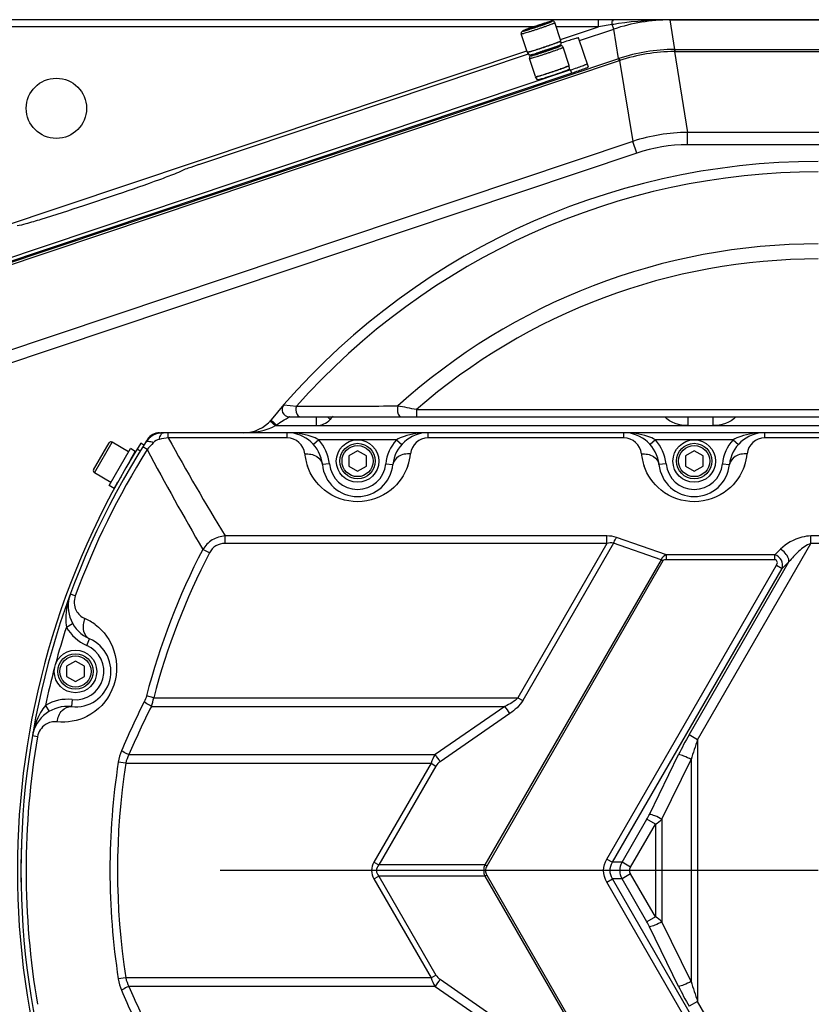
# Model space of a CAD drawing. Header units: millimetres. Extents: x 0 to 63602708652, y -107871309221 to 6308.
# Tile 24 of 74: x 4284 to 4508, y 1350 to 1628. Entities that reach past the tile are written whole.
import ezdxf

# ---------------------------------------------------------------- set-up
doc = ezdxf.new("R2010")
doc.units = ezdxf.units.MM
doc.header["$LTSCALE"] = 490.4625
doc.linetypes.add('CENTER', pattern=[0.6, 0.375, -0.075, 0.075, -0.075])
for name, color, linetype in [('204103000004_DXF_AXIS', 7, 'CONTINUOUS'), ('304102000107DXF_CONTINUOUS_LINE', 7, 'CONTINUOUS'), ('304102000108DXF_CONTINUOUS_LINE', 7, 'CONTINUOUS'), ('304103000063DXF_CONTINUOUS_LINE', 7, 'CONTINUOUS'), ('304105000278DXF_CONTINUOUS_LINE', 7, 'CONTINUOUS'), ('304105000280DXF_CONTINUOUS_LINE', 7, 'CONTINUOUS'), ('304106000077DXF_CONTINUOUS_LINE', 7, 'CONTINUOUS'), ('501023000027DXF_CONTINUOUS_LINE', 7, 'CONTINUOUS'), ('501023000054DXF_CONTINUOUS_LINE', 7, 'CONTINUOUS'), ('501023000078DXF_CONTINUOUS_LINE', 7, 'CONTINUOUS'), ('504021000002DXF_CONTINUOUS_LINE', 7, 'CONTINUOUS'), ('604006000006DXF_CONTINUOUS_LINE', 7, 'CONTINUOUS')]:
    doc.layers.add(name, color=color, linetype=linetype)

msp = doc.modelspace()

# ---------------------------------------------------------------- linework, layer by layer
at = {"layer": '204103000004_DXF_AXIS', "color": 7, "linetype": 'CENTER'}
msp.add_line((4509.711, 1387.993), (4340.889, 1387.993), dxfattribs=at)
at = {"layer": '304102000107DXF_CONTINUOUS_LINE', "color": 9, "linetype": 'Continuous'}
for p, q in [((4358.858, 1519.306), (4362.43, 1518.932)), ((4396.304, 1517.993), (4396.304, 1515.993)), ((4396.304, 1517.993), (4569.979, 1517.993)), ((4355.061, 1514.826), (4356.551, 1513.493)), ((4367.979, 1515.993), (4367.979, 1513.493)), ((4371.225, 1515.993), (4372.018, 1515.259)), ((4472.898, 1515.993), (4472.898, 1513.493)), ((4479.969, 1515.993), (4479.969, 1513.493)), ((4356.551, 1513.493), (4564.392, 1513.493))]:
    msp.add_line(p, q, dxfattribs=at)
at = {"layer": '304102000107DXF_CONTINUOUS_LINE', "color": 7, "linetype": 'Continuous'}
msp.add_line((4360.366, 1515.993), (4569.979, 1515.993), dxfattribs=at)
at = {"layer": '304102000107DXF_CONTINUOUS_LINE', "color": 9, "linetype": 'Continuous'}
msp.add_lwpolyline([(4356.551, 1513.493), (4356.714, 1513.596), (4356.87, 1513.699)], dxfattribs=at)
at = {"layer": '304102000107DXF_CONTINUOUS_LINE', "color": 7, "linetype": 'Continuous'}
for centre, radius, start, end in [((4509.711, 1387.993), 200, 90, 140.52697), ((4360.366, 1517.993), 2, 138.96153, 270), ((4347.607, 1521.493), 10, 270, 320.52789)]:
    msp.add_arc(centre, radius, start, end, dxfattribs=at)
at = {"layer": '304102000107DXF_CONTINUOUS_LINE', "color": 9, "linetype": 'Continuous'}
for centre, radius, start, end in [((4509.711, 1387.993), 197.071, 90, 138.3615), ((4509.711, 1387.993), 176.757, 90, 132.14886), ((4509.711, 1387.993), 172.515, 90, 131.10037), ((4145.735, 287.108), 1256.13, 78.493658, 78.735926), ((4367.979, 1518.993), 5.5, 270, 317.25345), ((4509.711, 1387.993), 187.5, 136.91523, 137.25345)]:
    msp.add_arc(centre, radius, start, end, dxfattribs=at)
for points, knots in [([(4362.43, 1518.932), (4362.329, 1518.614), (4362.151, 1517.598), (4362.725, 1515.993), (4363.487, 1515.993)], [0, 0, 0, 0, 0.3045346, 1, 1, 1, 1]), ([(4362.43, 1518.932), (4364.787, 1518.941), (4374.343, 1518.975), (4383.899, 1519.012), (4391.097, 1519.041)], [0, 0, 0, 0, 0.2467102, 1, 1, 1, 1]), ([(4391.097, 1519.041), (4390.986, 1518.72), (4390.795, 1517.701), (4391.27, 1515.993), (4392.046, 1515.993)], [0, 0, 0, 0, 0.3047157, 1, 1, 1, 1]), ([(4355.326, 1515.135), (4355.309, 1515.115), (4355.413, 1515.014), (4355.455, 1514.954), (4355.505, 1514.903)], [0, 0, 0, 0, 0.2734001, 1, 1, 1, 1]), ([(4355.505, 1514.903), (4355.584, 1514.822), (4356.024, 1514.404), (4356.488, 1514.012), (4356.87, 1513.699)], [0, 0, 0, 0, 0.1859445, 1, 1, 1, 1]), ([(4356.87, 1513.699), (4357.573, 1514.173), (4357.966, 1514.611), (4360.895, 1516.126), (4360.366, 1515.993)], [0, 0, 0, 0, 0.6083229, 1, 1, 1, 1])]:
    msp.add_open_spline(points, degree=3, knots=knots, dxfattribs=at)
for points in [[(4472.898, 1513.493), (4470.572, 1513.493), (4467.96, 1514.279), (4466.383, 1515.988)], [(4486.484, 1515.988), (4484.907, 1514.279), (4482.294, 1513.493), (4479.969, 1513.493)], [(4347.607, 1511.493), (4350.662, 1511.493), (4353.885, 1512.002), (4356.551, 1513.493)]]:
    msp.add_open_spline(points, degree=3, dxfattribs=at)
at = {"layer": '304102000108DXF_CONTINUOUS_LINE', "color": 7, "linetype": 'Continuous'}
msp.add_line((4569.961, 1511.493), (4324.901, 1511.493), dxfattribs=at)
at = {"layer": '304102000108DXF_CONTINUOUS_LINE', "color": 9, "linetype": 'Continuous'}
for p, q in [((4326.299, 1510.028), (4326.299, 1511.493)), ((4359.812, 1510.028), (4359.812, 1511.493)), ((4399.611, 1510.028), (4399.611, 1511.493)), ((4454.812, 1510.028), (4454.812, 1511.493)), ((4494.611, 1510.028), (4494.611, 1511.493)), ((4359.812, 1510.028), (4326.299, 1510.028)), ((4368.756, 1509.493), (4367.265, 1508.159)), ((4390.667, 1509.493), (4368.756, 1509.493)), ((4390.667, 1509.493), (4392.158, 1508.159)), ((4454.812, 1510.028), (4399.611, 1510.028)), ((4463.756, 1509.493), (4462.265, 1508.159)), ((4485.667, 1509.493), (4463.756, 1509.493)), ((4485.667, 1509.493), (4487.158, 1508.159)), ((4549.812, 1510.028), (4494.611, 1510.028)), ((4320.308, 1506.712), (4319.067, 1507.49)), ((4371.751, 1502.693), (4369.761, 1502.493)), ((4387.671, 1502.693), (4389.661, 1502.493)), ((4466.751, 1502.693), (4464.761, 1502.493)), ((4482.671, 1502.693), (4484.661, 1502.493)), ((4450.078, 1482.371), (4342.302, 1482.371)), ((4342.303, 1480.25), (4342.303, 1482.371)), ((4450.078, 1480.25), (4450.078, 1482.371)), ((4466.856, 1477.078), (4452.762, 1481.961)), ((4507.631, 1480.25), (4507.631, 1482.371)), ((4540.642, 1482.371), (4507.631, 1482.371)), ((4337.914, 1477.589), (4336.033, 1478.57)), ((4450.078, 1480.25), (4342.303, 1480.25)), ((4450.078, 1480.25), (4424.947, 1436.723)), ((4451.94, 1480.314), (4426.317, 1435.933)), ((4465.337, 1475.673), (4451.94, 1480.314)), ((4475.674, 1424.899), (4507.631, 1480.25)), ((4499.021, 1478.6), (4497.44, 1477.078)), ((4540.642, 1480.25), (4507.631, 1480.25)), ((4465.337, 1475.673), (4415.628, 1389.574)), ((4465.885, 1475.357), (4416.175, 1389.257)), ((4465.885, 1475.357), (4465.337, 1475.673)), ((4466.856, 1475.664), (4466.856, 1477.078)), ((4497.44, 1477.078), (4466.856, 1477.078)), ((4497.44, 1475.664), (4466.856, 1475.664)), ((4473.262, 1426.292), (4501.433, 1475.085)), ((4497.44, 1475.664), (4497.44, 1477.078)), ((4501.433, 1475.085), (4499.503, 1473.228)), ((4450.024, 1391.242), (4497.895, 1474.157)), ((4451.632, 1390.313), (4499.503, 1473.228)), ((4497.895, 1474.157), (4499.503, 1473.229)), ((4300.033, 1465.474), (4298.66, 1465.981)), ((4297.554, 1456.681), (4299.301, 1457.653)), ((4303.279, 1451.5), (4304.073, 1453.336)), ((4299.182, 1436.21), (4298.951, 1434.223)), ((4322.182, 1436.724), (4320.129, 1437.257)), ((4322.182, 1436.724), (4424.947, 1436.723)), ((4424.948, 1436.724), (4426.317, 1435.933)), ((4291.633, 1434.586), (4292.661, 1432.87)), ((4321.534, 1434.298), (4421.296, 1434.298)), ((4421.296, 1434.298), (4401.649, 1420.687)), ((4422.665, 1432.295), (4403.019, 1418.684)), ((4289.384, 1425.731), (4287.941, 1425.978)), ((4475.674, 1424.899), (4473.262, 1426.292)), ((4475.674, 1424.899), (4475.674, 1351.086)), ((4315.192, 1420.687), (4401.649, 1420.687)), ((4462.079, 1403.837), (4470.291, 1420.688)), ((4465.605, 1402.444), (4473.817, 1419.296)), ((4473.817, 1419.296), (4473.817, 1356.69)), ((4314.284, 1418.261), (4312.188, 1418.586)), ((4314.284, 1418.261), (4400.432, 1418.262)), ((4400.432, 1418.262), (4384.326, 1390.364)), ((4401.802, 1417.471), (4385.695, 1389.574)), ((4400.432, 1418.261), (4401.802, 1417.471)), ((4454.337, 1390.314), (4461.336, 1402.436)), ((4456.75, 1388.921), (4463.748, 1401.043)), ((4463.748, 1401.043), (4461.336, 1402.436)), ((4463.748, 1401.043), (4463.748, 1374.942)), ((4465.605, 1402.444), (4465.605, 1373.541)), ((4384.326, 1390.364), (4385.695, 1389.574)), ((4415.628, 1389.574), (4385.695, 1389.574)), ((4416.175, 1389.257), (4415.628, 1389.574)), ((4450.024, 1391.242), (4451.632, 1390.314)), ((4454.337, 1390.314), (4451.632, 1390.313)), ((4456.75, 1388.921), (4454.337, 1390.314)), ((4384.326, 1385.621), (4385.695, 1386.411)), ((4385.695, 1386.411), (4401.802, 1358.514)), ((4415.628, 1386.411), (4385.695, 1386.411)), ((4416.175, 1386.728), (4415.628, 1386.411)), ((4415.628, 1386.411), (4465.337, 1300.312)), ((4416.175, 1386.728), (4465.885, 1300.628)), ((4456.75, 1387.064), (4454.337, 1385.671)), ((4463.748, 1374.942), (4456.75, 1387.064)), ((4384.326, 1385.621), (4400.432, 1357.723)), ((4450.024, 1384.743), (4451.632, 1385.671)), ((4497.895, 1301.828), (4450.024, 1384.743)), ((4499.503, 1302.756), (4451.632, 1385.672)), ((4454.337, 1385.672), (4451.632, 1385.672)), ((4461.336, 1373.549), (4454.337, 1385.672)), ((4463.748, 1374.942), (4461.336, 1373.549)), ((4470.291, 1355.297), (4462.079, 1372.148)), ((4473.817, 1356.69), (4465.605, 1373.541)), ((4400.432, 1357.724), (4401.802, 1358.514)), ((4314.284, 1357.724), (4312.188, 1357.399)), ((4400.432, 1357.723), (4314.284, 1357.724)), ((4403.019, 1357.301), (4422.665, 1343.69)), ((4401.649, 1355.298), (4315.192, 1355.298)), ((4401.649, 1355.298), (4421.296, 1341.687)), ((4475.674, 1351.086), (4473.262, 1349.693)), ((4507.631, 1295.735), (4475.674, 1351.086))]:
    msp.add_line(p, q, dxfattribs=at)
at = {"layer": '304102000108DXF_CONTINUOUS_LINE', "color": 7, "linetype": 'Continuous'}
for centre, radius, start, end in [((4324.901, 1505.493), 6, 90, 147.55215), ((4359.812, 1501.493), 10, 5.73791, 90), ((4399.611, 1501.493), 10, 90, 174.26146), ((4454.812, 1501.493), 10, 5.73791, 90), ((4494.611, 1501.493), 10, 90, 174.26146), ((4509.711, 1387.993), 225, 147.55229, 212.44771), ((4379.711, 1503.493), 10, 185.74043, 354.2602), ((4474.711, 1503.493), 10, 185.74043, 354.2602), ((4308.04, 1462.515), 10, 159.7195, 246.62663), ((4300.105, 1444.156), 10, 263.37428, 66.62676), ((4297.797, 1424.29), 10, 83.37233, 170.2805)]:
    msp.add_arc(centre, radius, start, end, dxfattribs=at)
at = {"layer": '304102000108DXF_CONTINUOUS_LINE', "color": 9, "linetype": 'Continuous'}
for centre, radius, start, end in [((4344.719, 1486.656), 31.594, 135.83535, 140.59268), ((4330.609, 1476.705), 33.6, 97.36906, 101.79201), ((5032.802, 1900.366), 807.162, 208.920361, 211.188665), ((4359.812, 1505.028), 5, 5.73936, 89.99981), ((4359.812, 1501.493), 12, 5.73917, 41.81073), ((4399.611, 1501.493), 12, 138.18931, 174.26083), ((4399.611, 1505.028), 5, 90.00019, 174.26064), ((4454.812, 1505.028), 5, 5.73936, 89.99981), ((4454.812, 1501.493), 12, 5.73917, 41.81073), ((4494.611, 1501.493), 12, 138.18931, 174.26083), ((4494.611, 1505.028), 5, 90.00019, 174.26064), ((4509.711, 1387.993), 223.536, 147.92013, 159.7195), ((5091.025, 1918.9), 874.016, 208.138356, 210.25182), ((4379.76, 1507.038), 15.05, 185.7585, 199.16621), ((4379.661, 1507.038), 15.051, 341.07255, 354.24257), ((4474.76, 1507.038), 15.05, 185.7585, 199.16621), ((4474.661, 1507.038), 15.051, 341.07255, 354.24257), ((4379.711, 1503.493), 8, 185.73917, 354.26083), ((4474.711, 1503.493), 8, 185.73917, 354.26083), ((4509.711, 1387.993), 195.879, 152.4569, 165.43338), ((4509.711, 1387.993), 193.757, 152.4569, 165.43338), ((4296.805, 1445.467), 14.834, 53.24383, 66.53053), ((4509.711, 1387.993), 223, 162.0601, 164.87907), ((4308.04, 1462.515), 12, 209.09014, 246.62669), ((4300.105, 1444.156), 8, 263.37331, 66.62669), ((4509.711, 1387.993), 223, 165.12957, 167.9399), ((4297.797, 1424.29), 12, 83.37331, 120.90987), ((4306.847, 1439.524), 15.588, 340.41299, 349.65064), ((4520.264, 1334.217), 224.905, 153.22318, 157.08869), ((4520.128, 1333.495), 222.713, 153.08842, 156.95222), ((4393.65, 1413.931), 34.338, 32.32946, 36.37914), ((4509.711, 1387.993), 223.536, 170.2805, 189.7195), ((4551.873, 1381.024), 90.714, 150.06441, 154.07142), ((4585.455, 1385.412), 116.667, 160.21663, 163.11621), ((4374.005, 1400.321), 34.337, 32.32938, 36.37921), ((4509.711, 1387.993), 199.879, 171.19564, 188.80436), ((4509.711, 1387.993), 197.757, 171.19565, 188.80435), ((4441.74, 1413.723), 22.614, 330.05872, 334.07712), ((4447.39, 1424.657), 28.726, 304.71214, 309.35304), ((4447.392, 1351.33), 28.724, 50.64679, 55.28802), ((4441.74, 1362.262), 22.614, 25.92288, 29.94128), ((4374.004, 1375.665), 34.338, 323.62086, 327.67054), ((4585.456, 1390.573), 116.667, 196.8838, 199.78336), ((4520.264, 1441.768), 224.905, 202.91131, 206.77682), ((4520.128, 1442.49), 222.713, 203.04778, 206.91158), ((4551.874, 1394.962), 90.714, 205.9286, 209.93557)]:
    msp.add_arc(centre, radius, start, end, dxfattribs=at)
for points, knots in [([(4323.742, 1509.596), (4323.855, 1510.08), (4324.027, 1510.788), (4324.63, 1511.492), (4324.901, 1511.492)], [0, 0, 0, 0, 0.6464598, 1, 1, 1, 1]), ([(4368.756, 1509.493), (4368.07, 1509.876), (4365.225, 1511.083), (4362.101, 1511.492), (4359.812, 1511.493)], [0, 0, 0, 0, 0.2555115, 1, 1, 1, 1]), ([(4399.611, 1511.493), (4397.322, 1511.492), (4394.198, 1511.083), (4391.353, 1509.876), (4390.667, 1509.493)], [0, 0, 0, 0, 0.744489, 1, 1, 1, 1]), ([(4463.756, 1509.493), (4463.07, 1509.876), (4460.225, 1511.083), (4457.101, 1511.492), (4454.812, 1511.493)], [0, 0, 0, 0, 0.2555115, 1, 1, 1, 1]), ([(4494.611, 1511.493), (4492.322, 1511.492), (4489.198, 1511.083), (4486.353, 1509.876), (4485.667, 1509.493)], [0, 0, 0, 0, 0.744489, 1, 1, 1, 1]), ([(4322.055, 1508.668), (4321.587, 1508.832), (4320.901, 1509.067), (4319.983, 1508.94), (4319.838, 1508.712)], [0, 0, 0, 0, 0.6470355, 1, 1, 1, 1]), ([(4364.787, 1505.528), (4365.948, 1505.586), (4368.13, 1505.272), (4369.67, 1503.406), (4369.762, 1502.493)], [0, 0, 0, 0, 0.5588481, 1, 1, 1, 1]), ([(4394.636, 1505.528), (4393.475, 1505.587), (4391.293, 1505.272), (4389.753, 1503.406), (4389.661, 1502.493)], [0, 0, 0, 0, 0.5588472, 1, 1, 1, 1]), ([(4459.787, 1505.528), (4460.948, 1505.586), (4463.13, 1505.272), (4464.67, 1503.406), (4464.762, 1502.493)], [0, 0, 0, 0, 0.5588481, 1, 1, 1, 1]), ([(4489.636, 1505.528), (4488.475, 1505.587), (4486.293, 1505.272), (4484.753, 1503.406), (4484.661, 1502.493)], [0, 0, 0, 0, 0.5588472, 1, 1, 1, 1]), ([(4393.898, 1502.156), (4393, 1499.541), (4389.323, 1494.237), (4379.753, 1490.837), (4370.16, 1494.188), (4366.455, 1499.483), (4365.545, 1502.097)], [0, 0, 0, 0, 0.2270317, 0.4996964, 0.7726961, 1, 1, 1, 1]), ([(4488.898, 1502.156), (4488, 1499.541), (4484.323, 1494.237), (4474.753, 1490.837), (4465.16, 1494.188), (4461.455, 1499.483), (4460.545, 1502.097)], [0, 0, 0, 0, 0.2270317, 0.4996964, 0.7726961, 1, 1, 1, 1]), ([(4342.302, 1482.371), (4341.049, 1482.27), (4338.541, 1481.503), (4336.701, 1479.635), (4336.033, 1478.57)], [0, 0, 0, 0, 0.5000047, 1, 1, 1, 1]), ([(4451.94, 1480.314), (4452.105, 1480.761), (4452.357, 1481.327), (4452.684, 1481.848), (4452.762, 1481.961)], [0, 0, 0, 0, 0.7763236, 1, 1, 1, 1]), ([(4507.631, 1482.371), (4506.771, 1482.372), (4503.605, 1481.871), (4500.691, 1480.206), (4499.021, 1478.6)], [0, 0, 0, 0, 0.2707005, 1, 1, 1, 1]), ([(4342.303, 1480.25), (4341.411, 1480.25), (4339.57, 1479.806), (4338.326, 1478.379), (4337.914, 1477.589)], [0, 0, 0, 0, 0.4999994, 1, 1, 1, 1]), ([(4501.433, 1475.086), (4501.457, 1475.396), (4501.172, 1476.863), (4500.04, 1478.07), (4499.021, 1478.6)], [0, 0, 0, 0, 0.2131672, 1, 1, 1, 1]), ([(4507.631, 1480.25), (4506.333, 1479.803), (4504.113, 1478.095), (4502.259, 1476.135), (4501.432, 1475.085)], [0, 0, 0, 0, 0.5067137, 1, 1, 1, 1]), ([(4499.503, 1473.229), (4499.745, 1473.958), (4499.604, 1475.726), (4498.218, 1476.85), (4497.44, 1477.078)], [0, 0, 0, 0, 0.4864002, 1, 1, 1, 1]), ([(4497.895, 1474.157), (4498.053, 1474.431), (4498.402, 1475.08), (4497.747, 1475.664), (4497.44, 1475.664)], [0, 0, 0, 0, 0.5073167, 1, 1, 1, 1]), ([(4298.66, 1465.981), (4297.848, 1463.785), (4297.179, 1460.622), (4297.41, 1457.471), (4297.554, 1456.681)], [0, 0, 0, 0, 0.7445896, 1, 1, 1, 1]), ([(4300.033, 1465.474), (4299.559, 1464.189), (4299.692, 1461.358), (4301.687, 1459.518), (4302.712, 1459.074)], [0, 0, 0, 0, 0.5505333, 1, 1, 1, 1]), ([(4302.712, 1459.074), (4302.287, 1457.975), (4301.9, 1455.775), (4303.22, 1453.704), (4304.073, 1453.336)], [0, 0, 0, 0, 0.5590146, 1, 1, 1, 1]), ([(4305.681, 1457.352), (4308.106, 1455.54), (4312.305, 1449.689), (4311.692, 1438.634), (4304.337, 1430.786), (4297.742, 1429.608), (4294.904, 1429.934)], [0, 0, 0, 0, 0.2330419, 0.5165392, 0.780095, 1, 1, 1, 1]), ([(4291.633, 1434.586), (4291.114, 1433.973), (4289.338, 1431.36), (4288.336, 1428.285), (4287.941, 1425.978)], [0, 0, 0, 0, 0.2554106, 1, 1, 1, 1]), ([(4294.904, 1429.934), (4295.085, 1431.098), (4295.851, 1433.197), (4298.029, 1434.33), (4298.951, 1434.223)], [0, 0, 0, 0, 0.5590152, 1, 1, 1, 1]), ([(4321.534, 1434.298), (4321.338, 1434.392), (4320.624, 1434.756), (4319.933, 1435.175), (4319.476, 1435.54)], [0, 0, 0, 0, 0.2707195, 1, 1, 1, 1]), ([(4294.904, 1429.934), (4293.794, 1430.062), (4291.147, 1429.466), (4289.616, 1427.081), (4289.384, 1425.731)], [0, 0, 0, 0, 0.4494485, 1, 1, 1, 1]), ([(4315.192, 1420.687), (4314.995, 1420.766), (4314.273, 1421.077), (4313.571, 1421.444), (4313.102, 1421.774)], [0, 0, 0, 0, 0.270927, 1, 1, 1, 1]), ([(4473.817, 1419.296), (4473.17, 1419.661), (4472.026, 1420.184), (4470.815, 1420.661), (4470.291, 1420.688)], [0, 0, 0, 0, 0.5861309, 1, 1, 1, 1]), ([(4465.605, 1402.444), (4464.958, 1402.81), (4463.814, 1403.333), (4462.603, 1403.809), (4462.079, 1403.837)], [0, 0, 0, 0, 0.5861308, 1, 1, 1, 1]), ([(4384.326, 1390.364), (4383.915, 1389.652), (4383.378, 1387.993), (4383.915, 1386.333), (4384.326, 1385.621)], [0, 0, 0, 0, 0.5000062, 1, 1, 1, 1]), ([(4385.695, 1389.574), (4385.327, 1389.137), (4384.739, 1387.992), (4385.327, 1386.848), (4385.695, 1386.411)], [0, 0, 0, 0, 0.4999933, 1, 1, 1, 1]), ([(4416.175, 1389.257), (4415.956, 1388.877), (4415.67, 1387.993), (4415.956, 1387.108), (4416.175, 1386.728)], [0, 0, 0, 0, 0.4999951, 1, 1, 1, 1]), ([(4450.024, 1384.743), (4449.462, 1385.715), (4448.824, 1387.993), (4449.463, 1390.27), (4450.024, 1391.242)], [0, 0, 0, 0, 0.5000005, 1, 1, 1, 1]), ([(4451.632, 1385.672), (4451.208, 1386.357), (4450.709, 1387.993), (4451.208, 1389.628), (4451.632, 1390.313)], [0, 0, 0, 0, 0.499999, 1, 1, 1, 1]), ([(4465.605, 1373.541), (4464.958, 1373.175), (4463.814, 1372.652), (4462.603, 1372.176), (4462.079, 1372.148)], [0, 0, 0, 0, 0.5861308, 1, 1, 1, 1]), ([(4473.817, 1356.69), (4473.17, 1356.324), (4472.026, 1355.801), (4470.815, 1355.324), (4470.291, 1355.297)], [0, 0, 0, 0, 0.5861308, 1, 1, 1, 1]), ([(4315.192, 1355.298), (4314.995, 1355.219), (4314.273, 1354.908), (4313.571, 1354.541), (4313.102, 1354.211)], [0, 0, 0, 0, 0.270927, 1, 1, 1, 1])]:
    msp.add_open_spline(points, degree=3, knots=knots, dxfattribs=at)
for points in [[(4323.742, 1509.596), (4323.114, 1509.466), (4322.502, 1509.129), (4322.055, 1508.668)], [(4451.94, 1480.314), (4451.334, 1480.453), (4450.683, 1480.387), (4450.077, 1480.25)], [(4452.762, 1481.961), (4451.907, 1482.258), (4450.983, 1482.371), (4450.078, 1482.371)], [(4466.856, 1477.078), (4466.216, 1476.821), (4465.609, 1476.307), (4465.337, 1475.673)], [(4466.856, 1475.664), (4466.516, 1475.664), (4466.055, 1475.651), (4465.885, 1475.357)], [(4320.129, 1437.257), (4319.975, 1436.664), (4319.752, 1436.087), (4319.476, 1435.54)], [(4424.947, 1436.723), (4423.991, 1435.618), (4422.623, 1434.911), (4421.296, 1434.298)], [(4426.317, 1435.933), (4425.459, 1434.444), (4424.078, 1433.273), (4422.665, 1432.295)], [(4313.102, 1421.774), (4312.671, 1420.756), (4312.357, 1419.678), (4312.188, 1418.586)], [(4315.192, 1420.687), (4314.775, 1419.931), (4314.455, 1419.108), (4314.284, 1418.261)], [(4401.649, 1420.687), (4401.121, 1419.953), (4400.682, 1419.131), (4400.432, 1418.262)], [(4403.019, 1418.684), (4402.548, 1418.357), (4402.088, 1417.967), (4401.802, 1417.471)], [(4415.628, 1389.574), (4415.179, 1388.62), (4415.18, 1387.366), (4415.628, 1386.411)], [(4454.337, 1385.672), (4453.627, 1387.047), (4453.627, 1388.939), (4454.337, 1390.314)], [(4456.75, 1387.064), (4456.44, 1387.6), (4456.44, 1388.385), (4456.75, 1388.921)], [(4401.802, 1358.514), (4402.088, 1358.018), (4402.548, 1357.628), (4403.019, 1357.301)], [(4312.188, 1357.399), (4312.357, 1356.307), (4312.671, 1355.23), (4313.102, 1354.211)], [(4314.284, 1357.724), (4314.455, 1356.877), (4314.775, 1356.054), (4315.192, 1355.298)], [(4400.432, 1357.723), (4400.682, 1356.854), (4401.121, 1356.032), (4401.649, 1355.298)]]:
    msp.add_open_spline(points, degree=3, dxfattribs=at)
at = {"layer": '304103000063DXF_CONTINUOUS_LINE', "color": 7, "linetype": 'Continuous'}
msp.add_line((4581.755, 1627.993), (4208.055, 1627.993), dxfattribs=at)
at = {"layer": '304103000063DXF_CONTINUOUS_LINE', "color": 9, "linetype": 'Continuous'}
for p, q in [((4447.664, 1625.993), (4447.664, 1627.993)), ((4469.229, 1619.604), (4467.872, 1627.925)), ((4467.872, 1627.925), (4581.491, 1627.925)), ((4467.874, 1627.925), (4467.874, 1627.993)), ((4581.491, 1627.958), (4467.874, 1627.958)), ((4429.479, 1625.993), (4208.055, 1625.993)), ((4447.664, 1625.993), (4435.763, 1625.993)), ((4436.965, 1622.408), (4447.664, 1625.993)), ((4442.341, 1622.101), (4451.995, 1625.336)), ((4451.568, 1626.612), (4447.664, 1625.993)), ((4451.995, 1625.336), (4451.568, 1626.612)), ((4453.352, 1617.015), (4451.995, 1625.336)), ((4185.695, 1538.213), (4427.483, 1619.23)), ((4469.104, 1619.604), (4469.229, 1619.604)), ((4469.229, 1619.604), (4469.229, 1618.995)), ((4469.229, 1619.604), (4533.498, 1619.604)), ((4171.022, 1522.413), (4453.471, 1617.055)), ((4171.47, 1521.92), (4453.66, 1616.475)), ((4453.352, 1617.015), (4453.546, 1616.437)), ((4453.66, 1616.475), (4457.378, 1593.672)), ((4469.109, 1618.995), (4472.828, 1596.192)), ((4469.109, 1618.995), (4469.229, 1618.995)), ((4469.229, 1618.995), (4533.107, 1618.995)), ((4472.828, 1592.718), (4472.828, 1596.192)), ((4579.187, 1596.192), (4472.828, 1596.192)), ((4457.378, 1593.672), (4191.04, 1504.428)), ((4458.482, 1590.379), (4457.378, 1593.672)), ((4513.211, 1592.718), (4472.828, 1592.718)), ((4458.482, 1590.379), (4192.144, 1501.135))]:
    msp.add_line(p, q, dxfattribs=at)
at = {"layer": '304103000063DXF_CONTINUOUS_LINE', "color": 7, "linetype": 'Continuous'}
msp.add_circle((4294.711, 1602.993), 8.5, dxfattribs=at)
at = {"layer": '304103000063DXF_CONTINUOUS_LINE', "color": 9, "linetype": 'Continuous'}
for centre, radius, start, end in [((4467.925, 1577.629), 50.296, 90.05958, 108.46527), ((4469.99, 1512.048), 116.036, 98.24786, 99.13496), ((4469.285, 1569.288), 50.317, 90.20641, 108.31845), ((4469.405, 1568.555), 50.441, 90.33603, 108.18883), ((4473.177, 1545.421), 50.771, 90.39461, 108.13025), ((4472.875, 1547.274), 45.444, 90.05997, 108.46489)]:
    msp.add_arc(centre, radius, start, end, dxfattribs=at)
for points, knots in [([(4451.568, 1626.612), (4451.574, 1626.788), (4451.624, 1627.179), (4451.54, 1627.545), (4451.727, 1627.886), (4451.734, 1627.683), (4451.744, 1627.615)], [0, 0, 0, 0, 0.3710627, 0.8033641, 0.8563506, 1, 1, 1, 1]), ([(4469.104, 1619.604), (4469.107, 1619.565), (4469.104, 1619.348), (4469.108, 1619.13), (4469.108, 1618.952)], [0, 0, 0, 0, 0.1787264, 1, 1, 1, 1]), ([(4453.471, 1617.055), (4453.48, 1617.017), (4453.552, 1616.811), (4453.617, 1616.604), (4453.674, 1616.434)], [0, 0, 0, 0, 0.1787364, 1, 1, 1, 1])]:
    msp.add_open_spline(points, degree=3, knots=knots, dxfattribs=at)
msp.add_open_spline([(4467.874, 1627.958), (4463.017, 1627.958), (4458.15, 1627.58), (4453.344, 1626.883)], degree=3, dxfattribs=at)
at = {"layer": '304105000278DXF_CONTINUOUS_LINE', "color": 7, "linetype": 'Continuous'}
msp.add_line((4319.383, 1507.993), (4318.537, 1508.526), dxfattribs=at)
at = {"layer": '304105000278DXF_CONTINUOUS_LINE', "color": 9, "linetype": 'Continuous'}
msp.add_line((4318.324, 1506.296), (4317.478, 1506.829), dxfattribs=at)
at = {"layer": '304105000278DXF_CONTINUOUS_LINE', "color": 7, "linetype": 'Continuous'}
msp.add_arc((4509.711, 1387.993), 226, 147.76905, 212.23095, dxfattribs=at)
at = {"layer": '304105000280DXF_CONTINUOUS_LINE', "color": 7, "linetype": 'Continuous'}
for p, q in [((4444.842, 1614.637), (4442.085, 1622.864)), ((4437.121, 1621.385), (4437.288, 1621.441)), ((4334.88, 1587.126), (4427.974, 1618.32)), ((4439.839, 1613.83), (4179.088, 1526.458)), ((4440.156, 1612.883), (4179.405, 1525.511)), ((4311.876, 1578.682), (4302.394, 1575.505))]:
    msp.add_line(p, q, dxfattribs=at)
at = {"layer": '304105000280DXF_CONTINUOUS_LINE', "color": 9, "linetype": 'Continuous'}
msp.add_line((4440.156, 1612.883), (4439.839, 1613.83), dxfattribs=at)
at = {"layer": '304105000280DXF_CONTINUOUS_LINE', "color": 7, "linetype": 'Continuous'}
for points, knots in [([(4442.085, 1622.864), (4442.074, 1622.896), (4441.89, 1622.831), (4441.664, 1622.811), (4441.195, 1622.669), (4440.344, 1622.43), (4439.01, 1622.008), (4437.893, 1621.644), (4437.288, 1621.441)], [0, 0, 0, 0, 0.0203514, 0.0775264, 0.1699446, 0.2941734, 0.6180262, 1, 1, 1, 1]), ([(4439.839, 1613.83), (4440.444, 1614.033), (4441.554, 1614.415), (4442.873, 1614.882), (4443.696, 1615.204), (4444.157, 1615.373), (4444.348, 1615.493), (4444.535, 1615.552), (4444.524, 1615.584)], [0, 0, 0, 0, 0.3819738, 0.7058266, 0.8300554, 0.9224736, 0.9796486, 1, 1, 1, 1]), ([(4444.842, 1614.637), (4444.853, 1614.604), (4444.666, 1614.546), (4444.474, 1614.425), (4444.014, 1614.256), (4443.191, 1613.934), (4441.872, 1613.467), (4440.761, 1613.085), (4440.156, 1612.883)], [0, 0, 0, 0, 0.0203514, 0.0775264, 0.1699446, 0.2941734, 0.6180262, 1, 1, 1, 1]), ([(4334.88, 1587.126), (4333.88, 1586.791), (4332.351, 1586.228), (4330.79, 1585.712), (4330.279, 1585.437)], [0, 0, 0, 0, 0.6451167, 1, 1, 1, 1]), ([(4330.279, 1585.437), (4329.547, 1585.045), (4327.381, 1584.194), (4321.28, 1581.866), (4315.874, 1580.022), (4311.876, 1578.682)], [0, 0, 0, 0, 0.1269749, 0.3549305, 1, 1, 1, 1]), ([(4302.394, 1575.505), (4298.396, 1574.165), (4292.97, 1572.38), (4286.697, 1570.562), (4284.456, 1569.936), (4283.636, 1569.808)], [0, 0, 0, 0, 0.6450695, 0.8730251, 1, 1, 1, 1])]:
    msp.add_open_spline(points, degree=3, knots=knots, dxfattribs=at)
at = {"layer": '304106000077DXF_CONTINUOUS_LINE', "color": 7, "linetype": 'Continuous'}
msp.add_line((4323.806, 1511.493), (4324.901, 1511.493), dxfattribs=at)
for centre, radius, start, end in [((4323.806, 1507.493), 4, 90, 147.26706), ((4509.711, 1387.993), 225, 147.26706, 147.55311), ((4509.711, 1387.993), 225, 178.17064, 181.45901)]:
    msp.add_arc(centre, radius, start, end, dxfattribs=at)
at = {"layer": '501023000027DXF_CONTINUOUS_LINE', "color": 7, "linetype": 'Continuous'}
for p, q in [((4426.265, 1624.785), (4426.252, 1624.778)), ((4429.039, 1625.779), (4427.699, 1625.238)), ((4427.699, 1625.238), (4429.095, 1625.614)), ((4431.777, 1626.696), (4429.039, 1625.779)), ((4429.039, 1625.779), (4429.095, 1625.614)), ((4429.095, 1625.614), (4431.832, 1626.531)), ((4433.173, 1627.072), (4431.777, 1626.696)), ((4431.777, 1626.696), (4431.832, 1626.531)), ((4431.832, 1626.531), (4433.173, 1627.072)), ((4437.082, 1622.058), (4435.367, 1627.175)), ((4427.6, 1618.881), (4425.885, 1623.998)), ((4434.105, 1619.747), (4431.368, 1618.83)), ((4431.423, 1618.664), (4434.161, 1619.582)), ((4435.501, 1620.123), (4434.105, 1619.747)), ((4434.105, 1619.747), (4434.161, 1619.582)), ((4434.161, 1619.582), (4435.501, 1620.123)), ((4439.41, 1615.109), (4437.696, 1620.226)), ((4429.928, 1611.931), (4428.214, 1617.049)), ((4428.594, 1617.836), (4428.581, 1617.829)), ((4431.368, 1618.83), (4430.027, 1618.289)), ((4430.027, 1618.289), (4431.423, 1618.664)), ((4431.368, 1618.83), (4431.423, 1618.664))]:
    msp.add_line(p, q, dxfattribs=at)
at = {"layer": '501023000027DXF_CONTINUOUS_LINE', "color": 9, "linetype": 'Continuous'}
for p, q in [((4429.692, 1626.065), (4429.594, 1626.032)), ((4430.448, 1626.321), (4430.317, 1626.277)), ((4431.17, 1626.56), (4431.096, 1626.536)), ((4432.218, 1626.898), (4432.186, 1626.888)), ((4432.776, 1619.372), (4432.646, 1619.328)), ((4433.499, 1619.611), (4433.425, 1619.587)), ((4434.547, 1619.949), (4434.515, 1619.938)), ((4432.02, 1619.116), (4431.923, 1619.083))]:
    msp.add_line(p, q, dxfattribs=at)
at = {"layer": '501023000027DXF_CONTINUOUS_LINE', "color": 7, "linetype": 'Continuous'}
for centre in [(4469.253, 1510.309), (4471.582, 1503.359)]:
    msp.add_arc(centre, 122.331, 107.84658, 109.20322, dxfattribs=at)
at = {"layer": '501023000027DXF_CONTINUOUS_LINE', "color": 9, "linetype": 'Continuous'}
for centre, radius, start, end in [((4469.822, 1508.6), 124.131, 108.55732, 108.86209), ((4469.815, 1508.643), 124.088, 108.18134, 108.49676), ((4464.01, 1526.442), 105.366, 107.57955, 108.15996), ((4472.151, 1501.651), 124.131, 108.55732, 108.86209), ((4472.143, 1501.694), 124.088, 108.18134, 108.49676), ((4466.338, 1519.493), 105.366, 107.57955, 108.15996)]:
    msp.add_arc(centre, radius, start, end, dxfattribs=at)
for points, knots in [([(4426.264, 1624.757), (4426.266, 1624.749), (4426.307, 1624.75), (4426.364, 1624.756), (4426.472, 1624.777), (4426.612, 1624.81), (4426.792, 1624.856), (4427.099, 1624.94), (4427.559, 1625.074), (4428.189, 1625.265), (4428.905, 1625.491), (4429.68, 1625.742), (4430.485, 1626.008), (4431.287, 1626.28), (4432.057, 1626.547), (4432.765, 1626.799), (4433.383, 1627.025), (4433.831, 1627.196), (4434.127, 1627.314), (4434.298, 1627.385), (4434.429, 1627.443), (4434.529, 1627.492), (4434.577, 1627.521), (4434.611, 1627.545), (4434.608, 1627.553)], [0, 0, 0, 0, 0.0029469, 0.010327, 0.0223376, 0.0389087, 0.0598967, 0.0851073, 0.1472018, 0.2228266, 0.3090855, 0.4026731, 0.5, 0.597327, 0.6909146, 0.7771736, 0.8527983, 0.9148928, 0.9401034, 0.9610914, 0.9776624, 0.989673, 0.9970531, 1, 1, 1, 1]), ([(4434.608, 1627.553), (4434.606, 1627.558), (4434.586, 1627.562), (4434.555, 1627.559), (4434.499, 1627.552), (4434.388, 1627.53), (4434.201, 1627.486), (4433.924, 1627.412), (4433.578, 1627.314), (4433.171, 1627.193), (4432.711, 1627.053), (4432.388, 1626.951), (4432.218, 1626.898)], [0, 0, 0, 0, 0.0061059, 0.0197388, 0.0416492, 0.0718843, 0.1568834, 0.2732696, 0.4188366, 0.5907781, 0.7857617, 1, 1, 1, 1]), ([(4425.885, 1623.998), (4425.888, 1623.988), (4425.935, 1623.989), (4425.999, 1623.996), (4426.122, 1624.021), (4426.281, 1624.058), (4426.485, 1624.11), (4426.834, 1624.206), (4427.357, 1624.358), (4428.073, 1624.575), (4428.887, 1624.832), (4429.768, 1625.117), (4430.682, 1625.42), (4431.594, 1625.729), (4432.469, 1626.032), (4433.273, 1626.318), (4433.976, 1626.575), (4434.485, 1626.769), (4434.82, 1626.903), (4435.015, 1626.984), (4435.164, 1627.051), (4435.277, 1627.105), (4435.333, 1627.138), (4435.37, 1627.166), (4435.367, 1627.175)], [0, 0, 0, 0, 0.0029469, 0.0103269, 0.0223376, 0.0389087, 0.0598967, 0.0851073, 0.1472018, 0.2228266, 0.3090855, 0.4026731, 0.5, 0.597327, 0.6909146, 0.7771736, 0.8527983, 0.9148928, 0.9401034, 0.9610914, 0.9776624, 0.9896731, 0.9970531, 1, 1, 1, 1]), ([(4429.594, 1626.032), (4429.365, 1625.953), (4428.92, 1625.799), (4428.283, 1625.574), (4427.71, 1625.366), (4427.217, 1625.182), (4426.864, 1625.045), (4426.634, 1624.95), (4426.502, 1624.893), (4426.4, 1624.846), (4426.324, 1624.807), (4426.285, 1624.784), (4426.261, 1624.764), (4426.264, 1624.757)], [0, 0, 0, 0, 0.2039479, 0.394913, 0.567249, 0.7158587, 0.8363583, 0.8849277, 0.9252218, 0.9569598, 0.9799447, 0.9941165, 1, 1, 1, 1]), ([(4428.214, 1617.049), (4428.217, 1617.039), (4428.263, 1617.04), (4428.327, 1617.047), (4428.451, 1617.072), (4428.61, 1617.109), (4428.814, 1617.161), (4429.162, 1617.256), (4429.685, 1617.408), (4430.401, 1617.626), (4431.215, 1617.883), (4432.096, 1618.168), (4433.011, 1618.471), (4433.923, 1618.78), (4434.798, 1619.083), (4435.602, 1619.369), (4436.304, 1619.626), (4436.813, 1619.82), (4437.149, 1619.954), (4437.343, 1620.035), (4437.493, 1620.101), (4437.606, 1620.156), (4437.661, 1620.189), (4437.699, 1620.216), (4437.696, 1620.226)], [0, 0, 0, 0, 0.0029469, 0.0103269, 0.0223376, 0.0389087, 0.0598967, 0.0851073, 0.1472018, 0.2228266, 0.3090855, 0.4026731, 0.5, 0.597327, 0.6909146, 0.7771736, 0.8527983, 0.9148928, 0.9401034, 0.9610914, 0.9776624, 0.9896731, 0.9970531, 1, 1, 1, 1]), ([(4428.592, 1617.808), (4428.595, 1617.8), (4428.636, 1617.8), (4428.692, 1617.807), (4428.801, 1617.828), (4428.941, 1617.861), (4429.12, 1617.907), (4429.427, 1617.991), (4429.887, 1618.124), (4430.517, 1618.316), (4431.234, 1618.542), (4432.009, 1618.793), (4432.813, 1619.059), (4433.616, 1619.331), (4434.386, 1619.598), (4435.094, 1619.85), (4435.712, 1620.076), (4436.16, 1620.247), (4436.455, 1620.365), (4436.626, 1620.436), (4436.758, 1620.494), (4436.857, 1620.542), (4436.906, 1620.572), (4436.939, 1620.595), (4436.936, 1620.604)], [0, 0, 0, 0, 0.0029469, 0.010327, 0.0223376, 0.0389087, 0.0598967, 0.0851073, 0.1472018, 0.2228266, 0.3090855, 0.4026731, 0.5, 0.597327, 0.6909146, 0.7771736, 0.8527983, 0.9148928, 0.9401034, 0.9610914, 0.9776624, 0.989673, 0.9970531, 1, 1, 1, 1]), ([(4436.936, 1620.604), (4436.935, 1620.608), (4436.914, 1620.612), (4436.883, 1620.61), (4436.827, 1620.603), (4436.717, 1620.581), (4436.53, 1620.537), (4436.252, 1620.463), (4435.907, 1620.365), (4435.5, 1620.244), (4435.039, 1620.103), (4434.716, 1620.002), (4434.547, 1619.949)], [0, 0, 0, 0, 0.0061059, 0.0197388, 0.0416492, 0.0718843, 0.1568834, 0.2732696, 0.4188366, 0.5907781, 0.7857617, 1, 1, 1, 1]), ([(4431.923, 1619.083), (4431.693, 1619.004), (4431.248, 1618.85), (4430.611, 1618.625), (4430.038, 1618.417), (4429.546, 1618.233), (4429.193, 1618.095), (4428.963, 1618.001), (4428.83, 1617.944), (4428.729, 1617.897), (4428.653, 1617.858), (4428.614, 1617.835), (4428.59, 1617.814), (4428.592, 1617.808)], [0, 0, 0, 0, 0.2039479, 0.394913, 0.567249, 0.7158587, 0.8363583, 0.8849277, 0.9252218, 0.9569598, 0.9799447, 0.9941165, 1, 1, 1, 1])]:
    msp.add_open_spline(points, degree=3, knots=knots, dxfattribs=at)
at = {"layer": '501023000027DXF_CONTINUOUS_LINE', "color": 7, "linetype": 'Continuous'}
for points, knots in [([(4434.584, 1627.573), (4434.443, 1627.549), (4434.094, 1627.461), (4433.475, 1627.286), (4432.674, 1627.043), (4432.083, 1626.856), (4431.763, 1626.753)], [0, 0, 0, 0, 0.146288, 0.3666935, 0.6568262, 1, 1, 1, 1]), ([(4435.367, 1627.175), (4435.33, 1627.286), (4435.194, 1627.478), (4434.887, 1627.608), (4434.681, 1627.59), (4434.584, 1627.573)], [0, 0, 0, 0, 0.3671692, 0.6911784, 1, 1, 1, 1]), ([(4426.252, 1624.778), (4426.165, 1624.732), (4425.994, 1624.617), (4425.84, 1624.33), (4425.85, 1624.104), (4425.885, 1623.998)], [0, 0, 0, 0, 0.3178968, 0.6407867, 1, 1, 1, 1]), ([(4429.016, 1625.833), (4428.698, 1625.722), (4428.111, 1625.514), (4427.324, 1625.225), (4426.724, 1624.991), (4426.392, 1624.851), (4426.265, 1624.785)], [0, 0, 0, 0, 0.343755, 0.6340922, 0.8542231, 1, 1, 1, 1]), ([(4427.652, 1618.873), (4427.719, 1618.878), (4427.901, 1618.918), (4428.241, 1619.003), (4428.713, 1619.136), (4429.559, 1619.386), (4430.801, 1619.776), (4432.397, 1620.3), (4433.987, 1620.844), (4435.214, 1621.281), (4436.04, 1621.591), (4436.496, 1621.769), (4436.819, 1621.906), (4436.988, 1621.984), (4437.045, 1622.02)], [0, 0, 0, 0, 0.0204796, 0.0562069, 0.1061061, 0.1686013, 0.3230637, 0.5, 0.6769363, 0.8313987, 0.8938939, 0.9437931, 0.9795204, 1, 1, 1, 1]), ([(4437.079, 1622.048), (4437.08, 1622.05), (4437.082, 1622.053), (4437.082, 1622.056), (4437.082, 1622.058)], [0, 0, 0, 0, 0.5728199, 1, 1, 1, 1]), ([(4436.913, 1620.624), (4436.772, 1620.6), (4436.423, 1620.512), (4435.804, 1620.337), (4435.003, 1620.094), (4434.411, 1619.907), (4434.091, 1619.804)], [0, 0, 0, 0, 0.146288, 0.3666935, 0.6568262, 1, 1, 1, 1]), ([(4437.696, 1620.226), (4437.659, 1620.337), (4437.522, 1620.529), (4437.216, 1620.658), (4437.01, 1620.641), (4436.913, 1620.624)], [0, 0, 0, 0, 0.3671692, 0.6911784, 1, 1, 1, 1]), ([(4427.6, 1618.881), (4427.6, 1618.879), (4427.609, 1618.871), (4427.622, 1618.872), (4427.632, 1618.872)], [0, 0, 0, 0, 0.1431655, 1, 1, 1, 1]), ([(4428.581, 1617.829), (4428.493, 1617.783), (4428.322, 1617.668), (4428.168, 1617.381), (4428.178, 1617.155), (4428.214, 1617.049)], [0, 0, 0, 0, 0.3178968, 0.6407867, 1, 1, 1, 1]), ([(4431.345, 1618.883), (4431.026, 1618.772), (4430.439, 1618.565), (4429.652, 1618.276), (4429.052, 1618.042), (4428.721, 1617.902), (4428.594, 1617.836)], [0, 0, 0, 0, 0.343755, 0.6340922, 0.8542231, 1, 1, 1, 1]), ([(4429.98, 1611.924), (4430.048, 1611.929), (4430.23, 1611.969), (4430.57, 1612.053), (4431.041, 1612.186), (4431.887, 1612.437), (4433.129, 1612.827), (4434.726, 1613.351), (4436.316, 1613.895), (4437.543, 1614.332), (4438.368, 1614.641), (4438.825, 1614.819), (4439.147, 1614.957), (4439.317, 1615.035), (4439.374, 1615.071)], [0, 0, 0, 0, 0.0204796, 0.0562069, 0.1061061, 0.1686013, 0.3230637, 0.5, 0.6769363, 0.8313987, 0.8938939, 0.9437931, 0.9795204, 1, 1, 1, 1]), ([(4439.408, 1615.099), (4439.409, 1615.101), (4439.411, 1615.104), (4439.411, 1615.107), (4439.41, 1615.109)], [0, 0, 0, 0, 0.5728199, 1, 1, 1, 1]), ([(4429.928, 1611.931), (4429.929, 1611.93), (4429.938, 1611.921), (4429.951, 1611.923), (4429.961, 1611.923)], [0, 0, 0, 0, 0.1431655, 1, 1, 1, 1])]:
    msp.add_open_spline(points, degree=3, knots=knots, dxfattribs=at)
for points in [[(4437.045, 1622.02), (4437.051, 1622.024), (4437.056, 1622.028), (4437.061, 1622.032)], [(4437.061, 1622.032), (4437.068, 1622.037), (4437.075, 1622.042), (4437.079, 1622.048)], [(4427.632, 1618.872), (4427.639, 1618.872), (4427.645, 1618.872), (4427.652, 1618.873)], [(4439.374, 1615.071), (4439.379, 1615.075), (4439.385, 1615.079), (4439.39, 1615.082)], [(4439.39, 1615.082), (4439.396, 1615.087), (4439.403, 1615.093), (4439.408, 1615.099)], [(4429.961, 1611.923), (4429.967, 1611.923), (4429.974, 1611.923), (4429.98, 1611.924)]]:
    msp.add_open_spline(points, degree=3, dxfattribs=at)
at = {"layer": '501023000054DXF_CONTINUOUS_LINE', "color": 7, "linetype": 'Continuous'}
for p, q in [((4379.711, 1506.379), (4377.211, 1504.936)), ((4382.211, 1504.936), (4379.711, 1506.379)), ((4474.711, 1506.379), (4472.211, 1504.936)), ((4477.211, 1504.936), (4474.711, 1506.379)), ((4377.211, 1504.936), (4377.211, 1502.049)), ((4382.211, 1502.049), (4382.211, 1504.936)), ((4472.211, 1504.936), (4472.211, 1502.049)), ((4477.211, 1502.049), (4477.211, 1504.936)), ((4377.211, 1502.049), (4379.711, 1500.606)), ((4379.711, 1500.606), (4382.211, 1502.049)), ((4472.211, 1502.049), (4474.711, 1500.606)), ((4474.711, 1500.606), (4477.211, 1502.049)), ((4300.105, 1447.043), (4297.605, 1445.6)), ((4302.605, 1445.6), (4300.105, 1447.043)), ((4297.605, 1445.6), (4297.605, 1442.713)), ((4302.605, 1442.713), (4302.605, 1445.6)), ((4297.605, 1442.713), (4300.105, 1441.27)), ((4300.105, 1441.27), (4302.605, 1442.713))]:
    msp.add_line(p, q, dxfattribs=at)
for centre in [(4379.711, 1503.493), (4474.711, 1503.493), (4300.105, 1444.156)]:
    msp.add_circle(centre, 5, dxfattribs=at)
at = {"layer": '501023000054DXF_CONTINUOUS_LINE', "color": 9, "linetype": 'Continuous'}
for centre in [(4379.711, 1503.493), (4474.711, 1503.493), (4300.105, 1444.156)]:
    msp.add_circle(centre, 4.4, dxfattribs=at)
at = {"layer": '501023000078DXF_CONTINUOUS_LINE', "color": 7, "linetype": 'Continuous'}
for p, q in [((4305.208, 1500.982), (4309.608, 1508.603)), ((4315.104, 1506.123), (4310.427, 1508.823)), ((4315.645, 1503.501), (4315.49, 1503.591)), ((4310.104, 1497.462), (4305.427, 1500.162)), ((4312.75, 1498.244), (4312.49, 1498.394))]:
    msp.add_line(p, q, dxfattribs=at)
at = {"layer": '501023000078DXF_CONTINUOUS_LINE', "color": 9, "linetype": 'Continuous'}
msp.add_line((4305.427, 1500.162), (4310.427, 1508.823), dxfattribs=at)
at = {"layer": '501023000078DXF_CONTINUOUS_LINE', "color": 2, "linetype": 'Continuous'}
for p, q in [((4315.19, 1503.071), (4315.355, 1502.975)), ((4312.79, 1498.914), (4313.039, 1498.77))]:
    msp.add_line(p, q, dxfattribs=at)
at = {"layer": '501023000078DXF_CONTINUOUS_LINE', "color": 7, "linetype": 'Continuous'}
for centre, start, end in [((4310.127, 1508.303), 60, 150), ((4305.727, 1500.682), 150, 240)]:
    msp.add_arc(centre, 0.6, start, end, dxfattribs=at)
at = {"layer": '504021000002DXF_CONTINUOUS_LINE', "color": 7, "linetype": 'Continuous'}
for p, q in [((4309.604, 1496.596), (4315.604, 1506.989)), ((4316.99, 1506.189), (4315.604, 1506.989)), ((4315.612, 1503.802), (4316.99, 1506.189)), ((4310.99, 1495.796), (4312.025, 1497.59)), ((4310.99, 1495.796), (4309.604, 1496.596))]:
    msp.add_line(p, q, dxfattribs=at)
for centre in [(4379.711, 1503.493), (4474.711, 1503.493), (4300.105, 1444.156)]:
    msp.add_circle(centre, 6, dxfattribs=at)
at = {"layer": '604006000006DXF_CONTINUOUS_LINE', "color": 7, "linetype": 'Continuous'}
for p, q in [((4437.095, 1622.019), (4437.094, 1622.021)), ((4437.137, 1621.021), (4437.095, 1622.019)), ((4427.612, 1618.844), (4427.613, 1618.842)), ((4428.181, 1618.02), (4427.613, 1618.842)), ((4439.423, 1615.07), (4439.423, 1615.072)), ((4439.465, 1614.071), (4439.423, 1615.07)), ((4429.941, 1611.894), (4429.942, 1611.893)), ((4430.509, 1611.07), (4429.942, 1611.893))]:
    msp.add_line(p, q, dxfattribs=at)
for centre, radius, start, end in [((4408.959, 1692.833), 77.201, 289.76076, 290.02794), ((4415.957, 1673.654), 56.785, 290.02201, 290.67222), ((4414.694, 1668.387), 52.189, 286.34887, 287.05634), ((4417.022, 1661.437), 52.189, 286.34887, 287.05634), ((4411.288, 1685.884), 77.201, 289.76076, 290.02794), ((4418.285, 1666.705), 56.785, 290.02201, 290.67222)]:
    msp.add_arc(centre, radius, start, end, dxfattribs=at)
for points, knots in [([(4427.613, 1618.842), (4427.615, 1618.839), (4427.628, 1618.835), (4427.664, 1618.834), (4427.739, 1618.845), (4427.859, 1618.869), (4428.023, 1618.907), (4428.228, 1618.96), (4428.472, 1619.027), (4428.753, 1619.107), (4429.194, 1619.237), (4429.814, 1619.426), (4430.625, 1619.681), (4431.501, 1619.965), (4432.409, 1620.266), (4433.316, 1620.573), (4434.186, 1620.874), (4434.986, 1621.159), (4435.595, 1621.382), (4436.025, 1621.544), (4436.298, 1621.649), (4436.533, 1621.743), (4436.728, 1621.824), (4436.882, 1621.892), (4436.993, 1621.945), (4437.059, 1621.982), (4437.087, 1622.005), (4437.095, 1622.015), (4437.095, 1622.019)], [0, 0, 0, 0, 0.0011929, 0.0033856, 0.0111462, 0.0234776, 0.0403025, 0.0614757, 0.086803, 0.1160478, 0.1489346, 0.2243585, 0.3102239, 0.4032795, 0.5, 0.5967205, 0.6897761, 0.7756415, 0.8510654, 0.8839522, 0.913197, 0.9385243, 0.9596975, 0.9765224, 0.9888538, 0.9966144, 0.9988071, 1, 1, 1, 1]), ([(4437.054, 1622.029), (4437.063, 1622.029), (4437.076, 1622.03), (4437.093, 1622.025), (4437.094, 1622.021)], [0, 0, 0, 0, 0.6765618, 1, 1, 1, 1]), ([(4430.001, 1618.493), (4430.839, 1618.749), (4432.53, 1619.297), (4434.212, 1619.874), (4435.06, 1620.179)], [0, 0, 0, 0, 0.4928513, 1, 1, 1, 1]), ([(4436.003, 1620.525), (4436.165, 1620.586), (4436.392, 1620.674), (4436.672, 1620.787), (4436.835, 1620.856), (4436.961, 1620.912), (4437.056, 1620.958), (4437.106, 1620.99), (4437.137, 1621.011), (4437.137, 1621.021)], [0, 0, 0, 0, 0.4183815, 0.5882901, 0.7300918, 0.842663, 0.9251794, 0.9772566, 1, 1, 1, 1]), ([(4427.612, 1618.844), (4427.612, 1618.845), (4427.613, 1618.854), (4427.621, 1618.86), (4427.626, 1618.865)], [0, 0, 0, 0, 0.1561849, 1, 1, 1, 1]), ([(4428.181, 1618.02), (4428.186, 1618.012), (4428.224, 1618.014), (4428.283, 1618.019), (4428.387, 1618.039), (4428.522, 1618.07), (4428.692, 1618.113), (4428.984, 1618.191), (4429.218, 1618.259), (4429.384, 1618.307)], [0, 0, 0, 0, 0.0227434, 0.0748206, 0.157337, 0.2699082, 0.4117099, 0.5816185, 1, 1, 1, 1]), ([(4429.942, 1611.893), (4429.944, 1611.89), (4429.956, 1611.886), (4429.992, 1611.885), (4430.067, 1611.896), (4430.188, 1611.92), (4430.352, 1611.958), (4430.556, 1612.011), (4430.8, 1612.078), (4431.081, 1612.158), (4431.522, 1612.287), (4432.143, 1612.477), (4432.953, 1612.732), (4433.829, 1613.015), (4434.738, 1613.316), (4435.644, 1613.624), (4436.514, 1613.925), (4437.315, 1614.21), (4437.924, 1614.432), (4438.354, 1614.595), (4438.626, 1614.7), (4438.861, 1614.794), (4439.056, 1614.875), (4439.211, 1614.943), (4439.321, 1614.996), (4439.387, 1615.033), (4439.416, 1615.056), (4439.423, 1615.066), (4439.423, 1615.07)], [0, 0, 0, 0, 0.0011929, 0.0033856, 0.0111462, 0.0234776, 0.0403025, 0.0614757, 0.086803, 0.1160478, 0.1489346, 0.2243585, 0.3102239, 0.4032795, 0.5, 0.5967205, 0.6897761, 0.7756415, 0.8510654, 0.8839522, 0.913197, 0.9385243, 0.9596975, 0.9765224, 0.9888538, 0.9966144, 0.9988071, 1, 1, 1, 1]), ([(4438.332, 1613.576), (4438.494, 1613.637), (4438.721, 1613.725), (4439.001, 1613.838), (4439.163, 1613.906), (4439.289, 1613.963), (4439.384, 1614.009), (4439.435, 1614.041), (4439.466, 1614.062), (4439.465, 1614.071)], [0, 0, 0, 0, 0.4183815, 0.5882901, 0.7300918, 0.842663, 0.9251794, 0.9772566, 1, 1, 1, 1]), ([(4439.382, 1615.08), (4439.392, 1615.08), (4439.405, 1615.081), (4439.421, 1615.076), (4439.423, 1615.072)], [0, 0, 0, 0, 0.6765618, 1, 1, 1, 1]), ([(4429.941, 1611.894), (4429.94, 1611.896), (4429.941, 1611.905), (4429.949, 1611.911), (4429.955, 1611.916)], [0, 0, 0, 0, 0.1561849, 1, 1, 1, 1]), ([(4430.509, 1611.07), (4430.515, 1611.063), (4430.553, 1611.064), (4430.612, 1611.07), (4430.715, 1611.09), (4430.85, 1611.121), (4431.021, 1611.164), (4431.312, 1611.242), (4431.547, 1611.31), (4431.713, 1611.358)], [0, 0, 0, 0, 0.0227434, 0.0748206, 0.157337, 0.2699082, 0.4117099, 0.5816185, 1, 1, 1, 1]), ([(4432.33, 1611.543), (4433.168, 1611.8), (4434.859, 1612.348), (4436.54, 1612.925), (4437.389, 1613.23)], [0, 0, 0, 0, 0.4928513, 1, 1, 1, 1])]:
    msp.add_open_spline(points, degree=3, knots=knots, dxfattribs=at)

doc.saveas('drawing.dxf')
